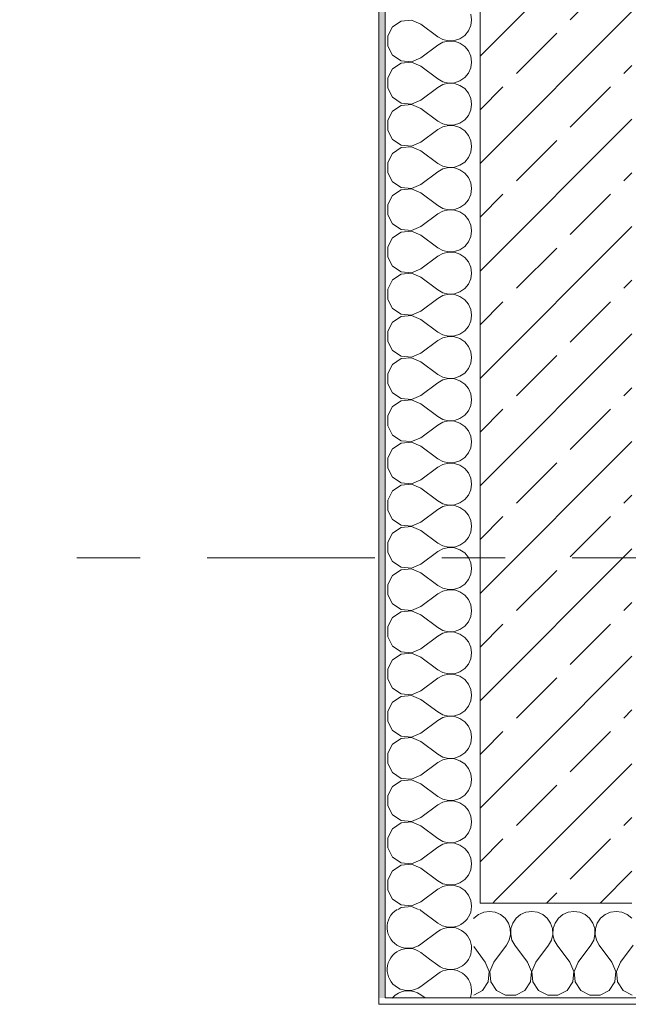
# Model space of a CAD drawing. Header units: metres. Extents: x -3.6 to 84.5, y -11 to 16.8.
# Tile 3 of 229: x -0.7 to 0.2, y -0.2 to 1.4. Entities that reach past the tile are written whole.
import ezdxf

# ---------------------------------------------------------------- set-up
doc = ezdxf.new("R2010")
doc.units = ezdxf.units.M
doc.header["$MEASUREMENT"] = 0
doc.linetypes.add('Strichlinie doppelt', pattern=[0.546806, 0.264583, -0.105833, 0.070556, -0.105833])
doc.layers.add('451 - Universal.Achsen Raster', color=7, linetype='Continuous')
doc.layers.add('604 - Struktur.Wand Aussen', color=7, linetype='Continuous')
pattern_1 = [(0, (0, 0), (0, 0.0866025), [0, -0.05]), (0, (0.025, 0.0433), (0, 0.0866025), [0, -0.05])]
pattern_2 = [(45, (0, 0), (-0.0848528, 0.0848528), []), (45, (-0.04243, 0.04243), (-0.0848528, 0.0848528), [0.09, -0.03])]

# ---------------------------------------------------------------- blocks, each defined once
blk = doc.blocks.new('*X1')
at = {"layer": '604 - Struktur.Wand Aussen', "color": 7, "linetype": 'Continuous', "lineweight": 5}
for p, q in [((-0.0948, -0.0835), (-0.0817, -0.0933)), ((-0.1083, -0.1267), (-0.0817, -0.1067)), ((-0.1083, -0.14), (-0.1017, -0.145))]:
    blk.add_line(p, q, dxfattribs=at)
for centre, start, end in [((-0.0617, -0.0667), 0, 58.2098), ((-0.0617, -0.0667), 233.1301, 0), ((-0.0617, -0.1333), 0, 126.8699), ((-0.1283, -0.1667), 53.1301, 139.4584), ((-0.1283, -0.1), 239.1821, 306.8699), ((-0.0617, -0.1333), 339.5127, 0)]:
    blk.add_arc(centre, 0.0333, start, end, dxfattribs=at)
blk = doc.blocks.new('*X2')
at = {"layer": '604 - Struktur.Wand Aussen', "color": 7, "linetype": 'Continuous', "lineweight": 5}
for p, q in [((-0.0283, 1.4), (-0.0296, 1.4091)), ((-0.0296, 1.3909), (-0.0283, 1.4)), ((-0.153, 1.3891), (-0.1607, 1.3748)), ((-0.1395, 1.3981), (-0.153, 1.3891)), ((-0.1233, 1.3996), (-0.1395, 1.3981)), ((-0.1083, 1.3933), (-0.1233, 1.3996)), ((-0.1083, 1.3933), (-0.0817, 1.3733)), ((-0.0333, 1.3825), (-0.0296, 1.3909)), ((-0.1607, 1.3748), (-0.1607, 1.3585)), ((-0.0817, 1.3733), (-0.0736, 1.3689)), ((-0.0736, 1.3689), (-0.0647, 1.3668)), ((-0.0555, 1.3672), (-0.0468, 1.3702)), ((-0.0468, 1.3702), (-0.0392, 1.3754)), ((-0.0392, 1.3754), (-0.0333, 1.3825)), ((-0.1607, 1.3585), (-0.153, 1.3442)), ((-0.1083, 1.34), (-0.0817, 1.36)), ((-0.0736, 1.3645), (-0.0817, 1.36)), ((-0.0647, 1.3665), (-0.0736, 1.3645)), ((-0.0647, 1.3668), (-0.0555, 1.3672)), ((-0.0555, 1.3661), (-0.0647, 1.3665)), ((-0.0468, 1.3631), (-0.0555, 1.3661)), ((-0.0392, 1.3579), (-0.0468, 1.3631)), ((-0.0333, 1.3509), (-0.0392, 1.3579)), ((-0.153, 1.3442), (-0.1395, 1.3352)), ((-0.1233, 1.3337), (-0.1083, 1.34)), ((-0.0296, 1.3424), (-0.0333, 1.3509)), ((-0.0283, 1.3333), (-0.0296, 1.3424)), ((-0.153, 1.3224), (-0.1607, 1.3081)), ((-0.1395, 1.3314), (-0.153, 1.3224)), ((-0.1395, 1.3352), (-0.1233, 1.3337)), ((-0.1233, 1.333), (-0.1395, 1.3314)), ((-0.1083, 1.3267), (-0.1233, 1.333)), ((-0.1083, 1.3267), (-0.0817, 1.3067)), ((-0.0333, 1.3158), (-0.0296, 1.3242)), ((-0.0296, 1.3242), (-0.0283, 1.3333)), ((-0.1607, 1.3081), (-0.1607, 1.2919)), ((-0.0817, 1.3067), (-0.0736, 1.3022)), ((-0.0468, 1.3035), (-0.0392, 1.3087)), ((-0.0392, 1.3087), (-0.0333, 1.3158)), ((-0.1607, 1.2919), (-0.153, 1.2776)), ((-0.1083, 1.2733), (-0.0817, 1.2933)), ((-0.0736, 1.2978), (-0.0817, 1.2933)), ((-0.0736, 1.3022), (-0.0647, 1.3001)), ((-0.0647, 1.2999), (-0.0736, 1.2978)), ((-0.0647, 1.3001), (-0.0555, 1.3006)), ((-0.0555, 1.2994), (-0.0647, 1.2999)), ((-0.0555, 1.3006), (-0.0468, 1.3035)), ((-0.0468, 1.2965), (-0.0555, 1.2994)), ((-0.0392, 1.2913), (-0.0468, 1.2965)), ((-0.0333, 1.2842), (-0.0392, 1.2913)), ((-0.153, 1.2776), (-0.1395, 1.2686)), ((-0.0296, 1.2758), (-0.0333, 1.2842)), ((-0.0283, 1.2667), (-0.0296, 1.2758)), ((-0.1395, 1.2648), (-0.153, 1.2558)), ((-0.1395, 1.2686), (-0.1233, 1.267)), ((-0.1233, 1.2663), (-0.1395, 1.2648)), ((-0.1233, 1.267), (-0.1083, 1.2733)), ((-0.1083, 1.26), (-0.1233, 1.2663)), ((-0.1083, 1.26), (-0.0817, 1.24)), ((-0.0296, 1.2576), (-0.0283, 1.2667)), ((-0.153, 1.2558), (-0.1607, 1.2415)), ((-0.0392, 1.2421), (-0.0333, 1.2491)), ((-0.0333, 1.2491), (-0.0296, 1.2576)), ((-0.1607, 1.2415), (-0.1607, 1.2252)), ((-0.0817, 1.24), (-0.0736, 1.2355)), ((-0.0736, 1.2311), (-0.0817, 1.2267)), ((-0.0736, 1.2355), (-0.0647, 1.2335)), ((-0.0647, 1.2332), (-0.0736, 1.2311)), ((-0.0647, 1.2335), (-0.0555, 1.2339)), ((-0.0555, 1.2328), (-0.0647, 1.2332)), ((-0.0555, 1.2339), (-0.0468, 1.2369)), ((-0.0468, 1.2298), (-0.0555, 1.2328)), ((-0.0468, 1.2369), (-0.0392, 1.2421)), ((-0.0392, 1.2246), (-0.0468, 1.2298)), ((-0.1607, 1.2252), (-0.153, 1.2109)), ((-0.1083, 1.2067), (-0.0817, 1.2267)), ((-0.0333, 1.2175), (-0.0392, 1.2246)), ((-0.0296, 1.2091), (-0.0333, 1.2175)), ((-0.153, 1.2109), (-0.1395, 1.2019)), ((-0.1395, 1.1981), (-0.153, 1.1891)), ((-0.1395, 1.2019), (-0.1233, 1.2004)), ((-0.1233, 1.1996), (-0.1395, 1.1981)), ((-0.1233, 1.2004), (-0.1083, 1.2067)), ((-0.1083, 1.1933), (-0.1233, 1.1996)), ((-0.0283, 1.2), (-0.0296, 1.2091)), ((-0.0296, 1.1909), (-0.0283, 1.2)), ((-0.153, 1.1891), (-0.1607, 1.1748)), ((-0.1083, 1.1933), (-0.0817, 1.1733)), ((-0.0392, 1.1754), (-0.0333, 1.1825)), ((-0.0333, 1.1825), (-0.0296, 1.1909)), ((-0.1607, 1.1748), (-0.1607, 1.1585)), ((-0.0817, 1.1733), (-0.0736, 1.1689)), ((-0.0736, 1.1689), (-0.0647, 1.1668)), ((-0.0647, 1.1665), (-0.0736, 1.1645)), ((-0.0647, 1.1668), (-0.0555, 1.1672)), ((-0.0555, 1.1661), (-0.0647, 1.1665)), ((-0.0555, 1.1672), (-0.0468, 1.1702)), ((-0.0468, 1.1702), (-0.0392, 1.1754)), ((-0.1607, 1.1585), (-0.153, 1.1442)), ((-0.1083, 1.14), (-0.0817, 1.16)), ((-0.0736, 1.1645), (-0.0817, 1.16)), ((-0.0468, 1.1631), (-0.0555, 1.1661)), ((-0.0392, 1.1579), (-0.0468, 1.1631)), ((-0.0333, 1.1509), (-0.0392, 1.1579)), ((-0.0296, 1.1424), (-0.0333, 1.1509)), ((-0.153, 1.1442), (-0.1395, 1.1352)), ((-0.1233, 1.1337), (-0.1083, 1.14)), ((-0.0283, 1.1333), (-0.0296, 1.1424)), ((-0.153, 1.1224), (-0.1607, 1.1081)), ((-0.1395, 1.1314), (-0.153, 1.1224)), ((-0.1395, 1.1352), (-0.1233, 1.1337)), ((-0.1233, 1.133), (-0.1395, 1.1314)), ((-0.1083, 1.1267), (-0.1233, 1.133)), ((-0.1083, 1.1267), (-0.0817, 1.1067)), ((-0.0333, 1.1158), (-0.0296, 1.1242)), ((-0.0296, 1.1242), (-0.0283, 1.1333)), ((-0.1607, 1.1081), (-0.1607, 1.0919)), ((-0.0817, 1.1067), (-0.0736, 1.1022)), ((-0.0468, 1.1035), (-0.0392, 1.1087)), ((-0.0392, 1.1087), (-0.0333, 1.1158)), ((-0.1607, 1.0919), (-0.153, 1.0776)), ((-0.1083, 1.0733), (-0.0817, 1.0933)), ((-0.0736, 1.0978), (-0.0817, 1.0933)), ((-0.0736, 1.1022), (-0.0647, 1.1001)), ((-0.0647, 1.0999), (-0.0736, 1.0978)), ((-0.0647, 1.1001), (-0.0555, 1.1006)), ((-0.0555, 1.0994), (-0.0647, 1.0999)), ((-0.0555, 1.1006), (-0.0468, 1.1035)), ((-0.0468, 1.0965), (-0.0555, 1.0994)), ((-0.0392, 1.0913), (-0.0468, 1.0965)), ((-0.0333, 1.0842), (-0.0392, 1.0913)), ((-0.153, 1.0776), (-0.1395, 1.0686)), ((-0.1233, 1.067), (-0.1083, 1.0733)), ((-0.0296, 1.0758), (-0.0333, 1.0842)), ((-0.0283, 1.0667), (-0.0296, 1.0758)), ((-0.1395, 1.0648), (-0.153, 1.0558)), ((-0.1395, 1.0686), (-0.1233, 1.067)), ((-0.1233, 1.0663), (-0.1395, 1.0648)), ((-0.1083, 1.06), (-0.1233, 1.0663)), ((-0.1083, 1.06), (-0.0817, 1.04)), ((-0.0333, 1.0491), (-0.0296, 1.0576)), ((-0.0296, 1.0576), (-0.0283, 1.0667)), ((-0.153, 1.0558), (-0.1607, 1.0415)), ((-0.0468, 1.0369), (-0.0392, 1.0421)), ((-0.0392, 1.0421), (-0.0333, 1.0491)), ((-0.1607, 1.0415), (-0.1607, 1.0252)), ((-0.1083, 1.0067), (-0.0817, 1.0267)), ((-0.0817, 1.04), (-0.0736, 1.0355)), ((-0.0736, 1.0311), (-0.0817, 1.0267)), ((-0.0736, 1.0355), (-0.0647, 1.0335)), ((-0.0647, 1.0332), (-0.0736, 1.0311)), ((-0.0647, 1.0335), (-0.0555, 1.0339)), ((-0.0555, 1.0328), (-0.0647, 1.0332)), ((-0.0555, 1.0339), (-0.0468, 1.0369)), ((-0.0468, 1.0298), (-0.0555, 1.0328)), ((-0.0392, 1.0246), (-0.0468, 1.0298)), ((-0.1607, 1.0252), (-0.153, 1.0109)), ((-0.153, 1.0109), (-0.1395, 1.0019)), ((-0.0333, 1.0175), (-0.0392, 1.0246)), ((-0.0296, 1.0091), (-0.0333, 1.0175)), ((-0.1395, 0.9981), (-0.153, 0.9891)), ((-0.1395, 1.0019), (-0.1233, 1.0004)), ((-0.1233, 0.9996), (-0.1395, 0.9981)), ((-0.1233, 1.0004), (-0.1083, 1.0067)), ((-0.1083, 0.9933), (-0.1233, 0.9996)), ((-0.0283, 1), (-0.0296, 1.0091)), ((-0.0296, 0.9909), (-0.0283, 1)), ((-0.153, 0.9891), (-0.1607, 0.9748)), ((-0.1083, 0.9933), (-0.0817, 0.9733)), ((-0.0392, 0.9754), (-0.0333, 0.9825)), ((-0.0333, 0.9825), (-0.0296, 0.9909)), ((-0.1607, 0.9748), (-0.1607, 0.9585)), ((-0.0817, 0.9733), (-0.0736, 0.9689)), ((-0.0736, 0.9645), (-0.0817, 0.96)), ((-0.0736, 0.9689), (-0.0647, 0.9668)), ((-0.0647, 0.9665), (-0.0736, 0.9645)), ((-0.0647, 0.9668), (-0.0555, 0.9672)), ((-0.0555, 0.9661), (-0.0647, 0.9665)), ((-0.0555, 0.9672), (-0.0468, 0.9702)), ((-0.0468, 0.9631), (-0.0555, 0.9661)), ((-0.0468, 0.9702), (-0.0392, 0.9754)), ((-0.1607, 0.9585), (-0.153, 0.9442)), ((-0.1083, 0.94), (-0.0817, 0.96)), ((-0.0392, 0.9579), (-0.0468, 0.9631)), ((-0.0333, 0.9509), (-0.0392, 0.9579)), ((-0.0296, 0.9424), (-0.0333, 0.9509)), ((-0.153, 0.9442), (-0.1395, 0.9352)), ((-0.1395, 0.9352), (-0.1233, 0.9337)), ((-0.1233, 0.9337), (-0.1083, 0.94)), ((-0.0283, 0.9333), (-0.0296, 0.9424)), ((-0.0296, 0.9242), (-0.0283, 0.9333)), ((-0.153, 0.9224), (-0.1607, 0.9081)), ((-0.1395, 0.9314), (-0.153, 0.9224)), ((-0.1233, 0.933), (-0.1395, 0.9314)), ((-0.1083, 0.9267), (-0.1233, 0.933)), ((-0.1083, 0.9267), (-0.0817, 0.9067)), ((-0.0333, 0.9158), (-0.0296, 0.9242)), ((-0.1607, 0.9081), (-0.1607, 0.8919)), ((-0.0817, 0.9067), (-0.0736, 0.9022)), ((-0.0736, 0.9022), (-0.0647, 0.9001)), ((-0.0555, 0.9006), (-0.0468, 0.9035)), ((-0.0468, 0.9035), (-0.0392, 0.9087)), ((-0.0392, 0.9087), (-0.0333, 0.9158)), ((-0.1607, 0.8919), (-0.153, 0.8776)), ((-0.1083, 0.8733), (-0.0817, 0.8933)), ((-0.0736, 0.8978), (-0.0817, 0.8933)), ((-0.0647, 0.8999), (-0.0736, 0.8978)), ((-0.0647, 0.9001), (-0.0555, 0.9006)), ((-0.0555, 0.8994), (-0.0647, 0.8999)), ((-0.0468, 0.8965), (-0.0555, 0.8994)), ((-0.0392, 0.8913), (-0.0468, 0.8965)), ((-0.0333, 0.8842), (-0.0392, 0.8913)), ((-0.153, 0.8776), (-0.1395, 0.8686)), ((-0.1233, 0.867), (-0.1083, 0.8733)), ((-0.0296, 0.8758), (-0.0333, 0.8842)), ((-0.0283, 0.8667), (-0.0296, 0.8758)), ((-0.153, 0.8558), (-0.1607, 0.8415)), ((-0.1395, 0.8648), (-0.153, 0.8558)), ((-0.1395, 0.8686), (-0.1233, 0.867)), ((-0.1233, 0.8663), (-0.1395, 0.8648)), ((-0.1083, 0.86), (-0.1233, 0.8663)), ((-0.1083, 0.86), (-0.0817, 0.84)), ((-0.0333, 0.8491), (-0.0296, 0.8576)), ((-0.0296, 0.8576), (-0.0283, 0.8667)), ((-0.1607, 0.8415), (-0.1607, 0.8252)), ((-0.0817, 0.84), (-0.0736, 0.8355)), ((-0.0468, 0.8369), (-0.0392, 0.8421)), ((-0.0392, 0.8421), (-0.0333, 0.8491)), ((-0.1607, 0.8252), (-0.153, 0.8109)), ((-0.1083, 0.8067), (-0.0817, 0.8267)), ((-0.0736, 0.8311), (-0.0817, 0.8267)), ((-0.0736, 0.8355), (-0.0647, 0.8335)), ((-0.0647, 0.8332), (-0.0736, 0.8311)), ((-0.0647, 0.8335), (-0.0555, 0.8339)), ((-0.0555, 0.8328), (-0.0647, 0.8332)), ((-0.0555, 0.8339), (-0.0468, 0.8369)), ((-0.0468, 0.8298), (-0.0555, 0.8328)), ((-0.0392, 0.8246), (-0.0468, 0.8298)), ((-0.0333, 0.8175), (-0.0392, 0.8246)), ((-0.153, 0.8109), (-0.1395, 0.8019)), ((-0.0296, 0.8091), (-0.0333, 0.8175)), ((-0.0283, 0.8), (-0.0296, 0.8091)), ((-0.1395, 0.7981), (-0.153, 0.7891)), ((-0.1395, 0.8019), (-0.1233, 0.8004)), ((-0.1233, 0.7996), (-0.1395, 0.7981)), ((-0.1233, 0.8004), (-0.1083, 0.8067)), ((-0.1083, 0.7933), (-0.1233, 0.7996)), ((-0.1083, 0.7933), (-0.0817, 0.7733)), ((-0.0296, 0.7909), (-0.0283, 0.8)), ((-0.153, 0.7891), (-0.1607, 0.7748)), ((-0.0392, 0.7754), (-0.0333, 0.7825)), ((-0.0333, 0.7825), (-0.0296, 0.7909)), ((-0.1607, 0.7748), (-0.1607, 0.7585)), ((-0.0817, 0.7733), (-0.0736, 0.7689)), ((-0.0736, 0.7645), (-0.0817, 0.76)), ((-0.0736, 0.7689), (-0.0647, 0.7668)), ((-0.0647, 0.7665), (-0.0736, 0.7645)), ((-0.0647, 0.7668), (-0.0555, 0.7672)), ((-0.0555, 0.7661), (-0.0647, 0.7665)), ((-0.0555, 0.7672), (-0.0468, 0.7702)), ((-0.0468, 0.7631), (-0.0555, 0.7661)), ((-0.0468, 0.7702), (-0.0392, 0.7754)), ((-0.0392, 0.7579), (-0.0468, 0.7631)), ((-0.1607, 0.7585), (-0.153, 0.7442)), ((-0.1083, 0.74), (-0.0817, 0.76)), ((-0.0333, 0.7509), (-0.0392, 0.7579)), ((-0.0296, 0.7424), (-0.0333, 0.7509)), ((-0.153, 0.7442), (-0.1395, 0.7352)), ((-0.1395, 0.7314), (-0.153, 0.7224)), ((-0.1395, 0.7352), (-0.1233, 0.7337)), ((-0.1233, 0.733), (-0.1395, 0.7314)), ((-0.1233, 0.7337), (-0.1083, 0.74)), ((-0.1083, 0.7267), (-0.1233, 0.733)), ((-0.0283, 0.7333), (-0.0296, 0.7424)), ((-0.0296, 0.7242), (-0.0283, 0.7333)), ((-0.153, 0.7224), (-0.1607, 0.7081)), ((-0.1083, 0.7267), (-0.0817, 0.7067)), ((-0.0392, 0.7087), (-0.0333, 0.7158)), ((-0.0333, 0.7158), (-0.0296, 0.7242)), ((-0.1607, 0.7081), (-0.1607, 0.6919)), ((-0.0817, 0.7067), (-0.0736, 0.7022)), ((-0.0736, 0.7022), (-0.0647, 0.7001)), ((-0.0647, 0.6999), (-0.0736, 0.6978)), ((-0.0647, 0.7001), (-0.0555, 0.7006)), ((-0.0555, 0.6994), (-0.0647, 0.6999)), ((-0.0555, 0.7006), (-0.0468, 0.7035)), ((-0.0468, 0.7035), (-0.0392, 0.7087)), ((-0.1607, 0.6919), (-0.153, 0.6776)), ((-0.1083, 0.6733), (-0.0817, 0.6933)), ((-0.0736, 0.6978), (-0.0817, 0.6933)), ((-0.0468, 0.6965), (-0.0555, 0.6994)), ((-0.0392, 0.6913), (-0.0468, 0.6965)), ((-0.0333, 0.6842), (-0.0392, 0.6913)), ((-0.153, 0.6776), (-0.1395, 0.6686)), ((-0.1233, 0.667), (-0.1083, 0.6733)), ((-0.0296, 0.6758), (-0.0333, 0.6842)), ((-0.0283, 0.6667), (-0.0296, 0.6758)), ((-0.153, 0.6558), (-0.1607, 0.6415)), ((-0.1395, 0.6648), (-0.153, 0.6558)), ((-0.1395, 0.6686), (-0.1233, 0.667)), ((-0.1233, 0.6663), (-0.1395, 0.6648)), ((-0.1083, 0.66), (-0.1233, 0.6663)), ((-0.1083, 0.66), (-0.0817, 0.64)), ((-0.0333, 0.6491), (-0.0296, 0.6576)), ((-0.0296, 0.6576), (-0.0283, 0.6667)), ((-0.1607, 0.6415), (-0.1607, 0.6252)), ((-0.0817, 0.64), (-0.0736, 0.6355)), ((-0.0468, 0.6369), (-0.0392, 0.6421)), ((-0.0392, 0.6421), (-0.0333, 0.6491)), ((-0.1607, 0.6252), (-0.153, 0.6109)), ((-0.1083, 0.6067), (-0.0817, 0.6267)), ((-0.0736, 0.6311), (-0.0817, 0.6267)), ((-0.0736, 0.6355), (-0.0647, 0.6335)), ((-0.0647, 0.6332), (-0.0736, 0.6311)), ((-0.0647, 0.6335), (-0.0555, 0.6339)), ((-0.0555, 0.6328), (-0.0647, 0.6332)), ((-0.0555, 0.6339), (-0.0468, 0.6369)), ((-0.0468, 0.6298), (-0.0555, 0.6328)), ((-0.0392, 0.6246), (-0.0468, 0.6298)), ((-0.0333, 0.6175), (-0.0392, 0.6246)), ((-0.153, 0.6109), (-0.1395, 0.6019)), ((-0.1233, 0.6004), (-0.1083, 0.6067)), ((-0.0296, 0.6091), (-0.0333, 0.6175)), ((-0.0283, 0.6), (-0.0296, 0.6091)), ((-0.1395, 0.5981), (-0.153, 0.5891)), ((-0.1395, 0.6019), (-0.1233, 0.6004)), ((-0.1233, 0.5996), (-0.1395, 0.5981)), ((-0.1083, 0.5933), (-0.1233, 0.5996)), ((-0.1083, 0.5933), (-0.0817, 0.5733)), ((-0.0296, 0.5909), (-0.0283, 0.6)), ((-0.153, 0.5891), (-0.1607, 0.5748)), ((-0.0392, 0.5754), (-0.0333, 0.5825)), ((-0.0333, 0.5825), (-0.0296, 0.5909)), ((-0.1607, 0.5748), (-0.1607, 0.5585)), ((-0.1083, 0.54), (-0.0817, 0.56)), ((-0.0817, 0.5733), (-0.0736, 0.5689)), ((-0.0736, 0.5645), (-0.0817, 0.56)), ((-0.0736, 0.5689), (-0.0647, 0.5668)), ((-0.0647, 0.5665), (-0.0736, 0.5645)), ((-0.0647, 0.5668), (-0.0555, 0.5672)), ((-0.0555, 0.5661), (-0.0647, 0.5665)), ((-0.0555, 0.5672), (-0.0468, 0.5702)), ((-0.0468, 0.5631), (-0.0555, 0.5661)), ((-0.0468, 0.5702), (-0.0392, 0.5754)), ((-0.0392, 0.5579), (-0.0468, 0.5631)), ((-0.1607, 0.5585), (-0.153, 0.5442)), ((-0.0333, 0.5509), (-0.0392, 0.5579)), ((-0.0296, 0.5424), (-0.0333, 0.5509)), ((-0.153, 0.5442), (-0.1395, 0.5352)), ((-0.1395, 0.5314), (-0.153, 0.5224)), ((-0.1395, 0.5352), (-0.1233, 0.5337)), ((-0.1233, 0.533), (-0.1395, 0.5314)), ((-0.1233, 0.5337), (-0.1083, 0.54)), ((-0.1083, 0.5267), (-0.1233, 0.533)), ((-0.0283, 0.5333), (-0.0296, 0.5424)), ((-0.0296, 0.5242), (-0.0283, 0.5333)), ((-0.153, 0.5224), (-0.1607, 0.5081)), ((-0.1083, 0.5267), (-0.0817, 0.5067)), ((-0.0392, 0.5087), (-0.0333, 0.5158)), ((-0.0333, 0.5158), (-0.0296, 0.5242)), ((-0.1607, 0.5081), (-0.1607, 0.4919)), ((-0.0817, 0.5067), (-0.0736, 0.5022)), ((-0.0736, 0.4978), (-0.0817, 0.4933)), ((-0.0736, 0.5022), (-0.0647, 0.5001)), ((-0.0647, 0.4999), (-0.0736, 0.4978)), ((-0.0647, 0.5001), (-0.0555, 0.5006)), ((-0.0555, 0.4994), (-0.0647, 0.4999)), ((-0.0555, 0.5006), (-0.0468, 0.5035)), ((-0.0468, 0.4965), (-0.0555, 0.4994)), ((-0.0468, 0.5035), (-0.0392, 0.5087)), ((-0.1607, 0.4919), (-0.153, 0.4776)), ((-0.1083, 0.4733), (-0.0817, 0.4933)), ((-0.0392, 0.4913), (-0.0468, 0.4965)), ((-0.0333, 0.4842), (-0.0392, 0.4913)), ((-0.0296, 0.4758), (-0.0333, 0.4842)), ((-0.153, 0.4776), (-0.1395, 0.4686)), ((-0.1395, 0.4686), (-0.1233, 0.467)), ((-0.1233, 0.467), (-0.1083, 0.4733)), ((-0.0283, 0.4667), (-0.0296, 0.4758)), ((-0.0296, 0.4576), (-0.0283, 0.4667)), ((-0.153, 0.4558), (-0.1607, 0.4415)), ((-0.1395, 0.4648), (-0.153, 0.4558)), ((-0.1233, 0.4663), (-0.1395, 0.4648)), ((-0.1083, 0.46), (-0.1233, 0.4663)), ((-0.1083, 0.46), (-0.0817, 0.44)), ((-0.0333, 0.4491), (-0.0296, 0.4576)), ((-0.1607, 0.4415), (-0.1607, 0.4252)), ((-0.0817, 0.44), (-0.0736, 0.4355)), ((-0.0736, 0.4355), (-0.0647, 0.4335)), ((-0.0555, 0.4339), (-0.0468, 0.4369)), ((-0.0468, 0.4369), (-0.0392, 0.4421)), ((-0.0392, 0.4421), (-0.0333, 0.4491)), ((-0.1607, 0.4252), (-0.153, 0.4109)), ((-0.1083, 0.4067), (-0.0817, 0.4267)), ((-0.0736, 0.4311), (-0.0817, 0.4267)), ((-0.0647, 0.4332), (-0.0736, 0.4311)), ((-0.0647, 0.4335), (-0.0555, 0.4339)), ((-0.0555, 0.4328), (-0.0647, 0.4332)), ((-0.0468, 0.4298), (-0.0555, 0.4328)), ((-0.0392, 0.4246), (-0.0468, 0.4298)), ((-0.0333, 0.4175), (-0.0392, 0.4246)), ((-0.153, 0.4109), (-0.1395, 0.4019)), ((-0.1233, 0.4004), (-0.1083, 0.4067)), ((-0.0296, 0.4091), (-0.0333, 0.4175)), ((-0.0283, 0.4), (-0.0296, 0.4091)), ((-0.153, 0.3891), (-0.1607, 0.3748)), ((-0.1395, 0.3981), (-0.153, 0.3891)), ((-0.1395, 0.4019), (-0.1233, 0.4004)), ((-0.1233, 0.3996), (-0.1395, 0.3981)), ((-0.1083, 0.3933), (-0.1233, 0.3996)), ((-0.1083, 0.3933), (-0.0817, 0.3733)), ((-0.0333, 0.3825), (-0.0296, 0.3909)), ((-0.0296, 0.3909), (-0.0283, 0.4)), ((-0.1607, 0.3748), (-0.1607, 0.3585)), ((-0.0817, 0.3733), (-0.0736, 0.3689)), ((-0.0468, 0.3702), (-0.0392, 0.3754)), ((-0.0392, 0.3754), (-0.0333, 0.3825)), ((-0.1607, 0.3585), (-0.153, 0.3442)), ((-0.1083, 0.34), (-0.0817, 0.36)), ((-0.0736, 0.3645), (-0.0817, 0.36)), ((-0.0736, 0.3689), (-0.0647, 0.3668)), ((-0.0647, 0.3665), (-0.0736, 0.3645)), ((-0.0647, 0.3668), (-0.0555, 0.3672)), ((-0.0555, 0.3661), (-0.0647, 0.3665)), ((-0.0555, 0.3672), (-0.0468, 0.3702)), ((-0.0468, 0.3631), (-0.0555, 0.3661)), ((-0.0392, 0.3579), (-0.0468, 0.3631)), ((-0.0333, 0.3509), (-0.0392, 0.3579)), ((-0.153, 0.3442), (-0.1395, 0.3352)), ((-0.0296, 0.3424), (-0.0333, 0.3509)), ((-0.0283, 0.3333), (-0.0296, 0.3424)), ((-0.1395, 0.3314), (-0.153, 0.3224)), ((-0.1395, 0.3352), (-0.1233, 0.3337)), ((-0.1233, 0.333), (-0.1395, 0.3314)), ((-0.1233, 0.3337), (-0.1083, 0.34)), ((-0.1083, 0.3267), (-0.1233, 0.333)), ((-0.1083, 0.3267), (-0.0817, 0.3067)), ((-0.0296, 0.3242), (-0.0283, 0.3333)), ((-0.153, 0.3224), (-0.1607, 0.3081)), ((-0.0392, 0.3087), (-0.0333, 0.3158)), ((-0.0333, 0.3158), (-0.0296, 0.3242)), ((-0.1607, 0.3081), (-0.1607, 0.2919)), ((-0.0817, 0.3067), (-0.0736, 0.3022)), ((-0.0736, 0.2978), (-0.0817, 0.2933)), ((-0.0736, 0.3022), (-0.0647, 0.3001)), ((-0.0647, 0.2999), (-0.0736, 0.2978)), ((-0.0647, 0.3001), (-0.0555, 0.3006)), ((-0.0555, 0.2994), (-0.0647, 0.2999)), ((-0.0555, 0.3006), (-0.0468, 0.3035)), ((-0.0468, 0.2965), (-0.0555, 0.2994)), ((-0.0468, 0.3035), (-0.0392, 0.3087)), ((-0.0392, 0.2913), (-0.0468, 0.2965)), ((-0.1607, 0.2919), (-0.153, 0.2776)), ((-0.1083, 0.2733), (-0.0817, 0.2933)), ((-0.0333, 0.2842), (-0.0392, 0.2913)), ((-0.0296, 0.2758), (-0.0333, 0.2842)), ((-0.153, 0.2776), (-0.1395, 0.2686)), ((-0.1395, 0.2648), (-0.153, 0.2558)), ((-0.1395, 0.2686), (-0.1233, 0.267)), ((-0.1233, 0.2663), (-0.1395, 0.2648)), ((-0.1233, 0.267), (-0.1083, 0.2733)), ((-0.1083, 0.26), (-0.1233, 0.2663)), ((-0.0283, 0.2667), (-0.0296, 0.2758)), ((-0.0296, 0.2576), (-0.0283, 0.2667)), ((-0.153, 0.2558), (-0.1607, 0.2415)), ((-0.1083, 0.26), (-0.0817, 0.24)), ((-0.0392, 0.2421), (-0.0333, 0.2491)), ((-0.0333, 0.2491), (-0.0296, 0.2576)), ((-0.1607, 0.2415), (-0.1607, 0.2252)), ((-0.0817, 0.24), (-0.0736, 0.2355)), ((-0.0736, 0.2355), (-0.0647, 0.2335)), ((-0.0647, 0.2335), (-0.0555, 0.2339)), ((-0.0555, 0.2339), (-0.0468, 0.2369)), ((-0.0468, 0.2369), (-0.0392, 0.2421)), ((-0.1607, 0.2252), (-0.153, 0.2109)), ((-0.1083, 0.2067), (-0.0817, 0.2267)), ((-0.0736, 0.2311), (-0.0817, 0.2267)), ((-0.0647, 0.2332), (-0.0736, 0.2311)), ((-0.0555, 0.2328), (-0.0647, 0.2332)), ((-0.0468, 0.2298), (-0.0555, 0.2328)), ((-0.0392, 0.2246), (-0.0468, 0.2298)), ((-0.0333, 0.2175), (-0.0392, 0.2246)), ((-0.153, 0.2109), (-0.1395, 0.2019)), ((-0.1233, 0.2004), (-0.1083, 0.2067)), ((-0.0296, 0.2091), (-0.0333, 0.2175)), ((-0.0283, 0.2), (-0.0296, 0.2091)), ((-0.153, 0.1891), (-0.1607, 0.1748)), ((-0.1395, 0.1981), (-0.153, 0.1891)), ((-0.1395, 0.2019), (-0.1233, 0.2004)), ((-0.1233, 0.1996), (-0.1395, 0.1981)), ((-0.1083, 0.1933), (-0.1233, 0.1996)), ((-0.1083, 0.1933), (-0.0817, 0.1733)), ((-0.0333, 0.1825), (-0.0296, 0.1909)), ((-0.0296, 0.1909), (-0.0283, 0.2)), ((-0.1607, 0.1748), (-0.1607, 0.1585)), ((-0.0817, 0.1733), (-0.0736, 0.1689)), ((-0.0468, 0.1702), (-0.0392, 0.1754)), ((-0.0392, 0.1754), (-0.0333, 0.1825)), ((-0.1607, 0.1585), (-0.153, 0.1442)), ((-0.1083, 0.14), (-0.0817, 0.16)), ((-0.0736, 0.1645), (-0.0817, 0.16)), ((-0.0736, 0.1689), (-0.0647, 0.1668)), ((-0.0647, 0.1665), (-0.0736, 0.1645)), ((-0.0647, 0.1668), (-0.0555, 0.1672)), ((-0.0555, 0.1661), (-0.0647, 0.1665)), ((-0.0555, 0.1672), (-0.0468, 0.1702)), ((-0.0468, 0.1631), (-0.0555, 0.1661)), ((-0.0392, 0.1579), (-0.0468, 0.1631)), ((-0.0333, 0.1509), (-0.0392, 0.1579)), ((-0.153, 0.1442), (-0.1395, 0.1352)), ((-0.1233, 0.1337), (-0.1083, 0.14)), ((-0.0296, 0.1424), (-0.0333, 0.1509)), ((-0.0283, 0.1333), (-0.0296, 0.1424)), ((-0.1395, 0.1314), (-0.153, 0.1224)), ((-0.1395, 0.1352), (-0.1233, 0.1337)), ((-0.1233, 0.133), (-0.1395, 0.1314)), ((-0.1083, 0.1267), (-0.1233, 0.133)), ((-0.1083, 0.1267), (-0.0817, 0.1067)), ((-0.0296, 0.1242), (-0.0283, 0.1333)), ((-0.153, 0.1224), (-0.1607, 0.1081)), ((-0.0392, 0.1087), (-0.0333, 0.1158)), ((-0.0333, 0.1158), (-0.0296, 0.1242)), ((-0.1607, 0.1081), (-0.1607, 0.0919)), ((-0.1083, 0.0733), (-0.0817, 0.0933)), ((-0.0817, 0.1067), (-0.0736, 0.1022)), ((-0.0736, 0.0978), (-0.0817, 0.0933)), ((-0.0736, 0.1022), (-0.0647, 0.1001)), ((-0.0647, 0.0999), (-0.0736, 0.0978)), ((-0.0647, 0.1001), (-0.0555, 0.1006)), ((-0.0555, 0.0994), (-0.0647, 0.0999)), ((-0.0555, 0.1006), (-0.0468, 0.1035)), ((-0.0468, 0.0965), (-0.0555, 0.0994)), ((-0.0468, 0.1035), (-0.0392, 0.1087)), ((-0.0392, 0.0913), (-0.0468, 0.0965)), ((-0.1607, 0.0919), (-0.153, 0.0776)), ((-0.0333, 0.0842), (-0.0392, 0.0913)), ((-0.0296, 0.0758), (-0.0333, 0.0842)), ((-0.153, 0.0776), (-0.1395, 0.0686)), ((-0.1395, 0.0648), (-0.153, 0.0558)), ((-0.1395, 0.0686), (-0.1233, 0.067)), ((-0.1233, 0.0663), (-0.1395, 0.0648)), ((-0.1233, 0.067), (-0.1083, 0.0733)), ((-0.1083, 0.06), (-0.1233, 0.0663)), ((-0.0283, 0.0667), (-0.0296, 0.0758)), ((-0.0296, 0.0576), (-0.0283, 0.0667)), ((-0.153, 0.0558), (-0.1607, 0.0415)), ((-0.1083, 0.06), (-0.0817, 0.04)), ((-0.0392, 0.0421), (-0.0333, 0.0491)), ((-0.0333, 0.0491), (-0.0296, 0.0576)), ((-0.1607, 0.0415), (-0.1607, 0.0252)), ((-0.0817, 0.04), (-0.0736, 0.0355)), ((-0.0736, 0.0311), (-0.0817, 0.0267)), ((-0.0736, 0.0355), (-0.0647, 0.0335)), ((-0.0647, 0.0332), (-0.0736, 0.0311)), ((-0.0647, 0.0335), (-0.0555, 0.0339)), ((-0.0555, 0.0328), (-0.0647, 0.0332)), ((-0.0555, 0.0339), (-0.0468, 0.0369)), ((-0.0468, 0.0298), (-0.0555, 0.0328)), ((-0.0468, 0.0369), (-0.0392, 0.0421)), ((-0.1607, 0.0252), (-0.153, 0.0109)), ((-0.1083, 0.0067), (-0.0817, 0.0267)), ((-0.0392, 0.0246), (-0.0468, 0.0298)), ((-0.0333, 0.0175), (-0.0392, 0.0246)), ((-0.0296, 0.0091), (-0.0333, 0.0175)), ((-0.153, 0.0109), (-0.1395, 0.0019)), ((-0.1395, 0.0019), (-0.1233, 0.0004)), ((-0.1233, 0.0004), (-0.1083, 0.0067)), ((-0.0283, 0), (-0.0296, 0.0091)), ((-0.029, -0.005), (-0.0283, 0)), ((-0.1395, -0.0019), (-0.1441, -0.005)), ((-0.1233, -0.0004), (-0.1395, -0.0019)), ((-0.1123, -0.005), (-0.1233, -0.0004))]:
    blk.add_line(p, q, dxfattribs=at)
blk = doc.blocks.new('*X3')
at = {"layer": '604 - Struktur.Wand Aussen', "color": 7, "linetype": 'Continuous', "lineweight": 5}
for p, q in [((-0.1083, -0.0067), (-0.0817, -0.0267)), ((-0.1083, -0.06), (-0.0817, -0.04)), ((-0.1083, -0.0733), (-0.0948, -0.0835))]:
    blk.add_line(p, q, dxfattribs=at)
for centre, start, end in [((-0.1283, -0.0333), 121.7883, 306.8699), ((-0.1283, -0.0333), 53.1301, 58.2117), ((-0.0617, 0), 233.1301, 351.3731), ((-0.0617, -0.0667), 58.2098, 126.8699), ((-0.1283, -0.1), 53.1301, 239.1821)]:
    blk.add_arc(centre, 0.0333, start, end, dxfattribs=at)
blk = doc.blocks.new('*X63')
at = {"layer": '604 - Struktur.Wand Aussen', "color": 7, "linetype": 'Continuous', "lineweight": 5}
for p, q in [((-0.0175, -0.0133), (-0.0246, -0.0192)), ((-0.015, -0.0122), (-0.0175, -0.0133)), ((-0.0246, -0.0192), (-0.025, -0.0198))]:
    blk.add_line(p, q, dxfattribs=at)
blk = doc.blocks.new('*X64')
at = {"layer": '604 - Struktur.Wand Aussen', "color": 7, "linetype": 'Continuous', "lineweight": 5}
blk.add_line((-0.0146, -0.012), (-0.015, -0.0122), dxfattribs=at)
blk = doc.blocks.new('*X65')
at = {"layer": '604 - Struktur.Wand Aussen', "color": 7, "linetype": 'Continuous', "lineweight": 5}
for p, q in [((-0.0091, -0.0096), (-0.0146, -0.012)), ((0, -0.0083), (-0.0091, -0.0096)), ((0.0091, -0.0096), (0, -0.0083)), ((0.0175, -0.0133), (0.0091, -0.0096)), ((0.0246, -0.0192), (0.0175, -0.0133)), ((0.0491, -0.0133), (0.0421, -0.0192)), ((0.0576, -0.0096), (0.0491, -0.0133)), ((0.0667, -0.0083), (0.0576, -0.0096)), ((0.0758, -0.0096), (0.0667, -0.0083)), ((0.0842, -0.0133), (0.0758, -0.0096)), ((0.0913, -0.0192), (0.0842, -0.0133)), ((0.1158, -0.0133), (0.1087, -0.0192)), ((0.1242, -0.0096), (0.1158, -0.0133)), ((0.1333, -0.0083), (0.1242, -0.0096)), ((0.1424, -0.0096), (0.1333, -0.0083)), ((0.1509, -0.0133), (0.1424, -0.0096)), ((0.1579, -0.0192), (0.1509, -0.0133)), ((0.1825, -0.0133), (0.1754, -0.0192)), ((0.1909, -0.0096), (0.1825, -0.0133)), ((0.2, -0.0083), (0.1909, -0.0096)), ((0.2091, -0.0096), (0.2, -0.0083)), ((0.2175, -0.0133), (0.2091, -0.0096)), ((0.2246, -0.0192), (0.2175, -0.0133)), ((0.0298, -0.0268), (0.0246, -0.0192)), ((0.0328, -0.0355), (0.0298, -0.0268)), ((0.0369, -0.0268), (0.0339, -0.0355)), ((0.0421, -0.0192), (0.0369, -0.0268)), ((0.0965, -0.0268), (0.0913, -0.0192)), ((0.0994, -0.0355), (0.0965, -0.0268)), ((0.1035, -0.0268), (0.1006, -0.0355)), ((0.1087, -0.0192), (0.1035, -0.0268)), ((0.1631, -0.0268), (0.1579, -0.0192)), ((0.1661, -0.0355), (0.1631, -0.0268)), ((0.1702, -0.0268), (0.1672, -0.0355)), ((0.1754, -0.0192), (0.1702, -0.0268)), ((0.0311, -0.0536), (0.0332, -0.0447)), ((0.0332, -0.0447), (0.0328, -0.0355)), ((0.0339, -0.0355), (0.0335, -0.0447)), ((0.0335, -0.0447), (0.0355, -0.0536)), ((0.0978, -0.0536), (0.0999, -0.0447)), ((0.0999, -0.0447), (0.0994, -0.0355)), ((0.1006, -0.0355), (0.1001, -0.0447)), ((0.1001, -0.0447), (0.1022, -0.0536)), ((0.1645, -0.0536), (0.1665, -0.0447)), ((0.1665, -0.0447), (0.1661, -0.0355)), ((0.1672, -0.0355), (0.1668, -0.0447)), ((0.1668, -0.0447), (0.1689, -0.0536)), ((0.0067, -0.0883), (0.0267, -0.0617)), ((0.0267, -0.0617), (0.0311, -0.0536)), ((0.0355, -0.0536), (0.04, -0.0617)), ((0.06, -0.0883), (0.04, -0.0617)), ((0.0733, -0.0883), (0.0933, -0.0617)), ((0.0933, -0.0617), (0.0978, -0.0536)), ((0.1022, -0.0536), (0.1067, -0.0617)), ((0.1267, -0.0883), (0.1067, -0.0617)), ((0.14, -0.0883), (0.16, -0.0617)), ((0.16, -0.0617), (0.1645, -0.0536)), ((0.1689, -0.0536), (0.1733, -0.0617)), ((0.1933, -0.0883), (0.1733, -0.0617)), ((0.2067, -0.0883), (0.2267, -0.0617)), ((-0.0067, -0.0883), (-0.025, -0.0639)), ((-0.0004, -0.1033), (-0.0067, -0.0883)), ((0.0067, -0.0883), (0.0004, -0.1033)), ((0.0663, -0.1033), (0.06, -0.0883)), ((0.0733, -0.0883), (0.067, -0.1033)), ((0.133, -0.1033), (0.1267, -0.0883)), ((0.14, -0.0883), (0.1337, -0.1033)), ((0.1996, -0.1033), (0.1933, -0.0883)), ((0.2067, -0.0883), (0.2004, -0.1033)), ((-0.0019, -0.1195), (-0.0004, -0.1033)), ((0.0004, -0.1033), (0.0019, -0.1195)), ((0.0648, -0.1195), (0.0663, -0.1033)), ((0.067, -0.1033), (0.0686, -0.1195)), ((0.1314, -0.1195), (0.133, -0.1033)), ((0.1337, -0.1033), (0.1352, -0.1195)), ((0.1981, -0.1195), (0.1996, -0.1033)), ((0.2004, -0.1033), (0.2019, -0.1195)), ((-0.0109, -0.133), (-0.0019, -0.1195)), ((0.0019, -0.1195), (0.0109, -0.133)), ((0.0558, -0.133), (0.0648, -0.1195)), ((0.0686, -0.1195), (0.0776, -0.133)), ((0.1224, -0.133), (0.1314, -0.1195)), ((0.1352, -0.1195), (0.1442, -0.133)), ((0.1891, -0.133), (0.1981, -0.1195)), ((0.2019, -0.1195), (0.2109, -0.133)), ((-0.025, -0.1405), (-0.0109, -0.133)), ((0.0109, -0.133), (0.0252, -0.1407)), ((0.0415, -0.1407), (0.0558, -0.133)), ((0.0776, -0.133), (0.0919, -0.1407)), ((0.1081, -0.1407), (0.1224, -0.133)), ((0.1442, -0.133), (0.1585, -0.1407)), ((0.1748, -0.1407), (0.1891, -0.133)), ((0.2109, -0.133), (0.2252, -0.1407)), ((0.0252, -0.1407), (0.0415, -0.1407)), ((0.0919, -0.1407), (0.1081, -0.1407)), ((0.1585, -0.1407), (0.1748, -0.1407))]:
    blk.add_line(p, q, dxfattribs=at)

msp = doc.modelspace()

# ---------------------------------------------------------------- hatches: boundary and pattern name
at = {"layer": '604 - Struktur.Wand Aussen', "linetype": 'Continuous', "lineweight": 0, "true_color": 0x000000}
h = msp.add_hatch(dxfattribs=at)
h.set_pattern_fill('Verputz_0001', color=18, style=0, pattern_type=2)
h.set_pattern_definition(pattern_1)
h.paths.add_polyline_path([(-0.165, -0.145), (-0.165, 5.33), (-0.175, 5.33), (-0.175, -0.145)])
h = msp.add_hatch(dxfattribs=at)
h.set_pattern_fill('Beton__Stahlbeton_0001', color=18, style=0, pattern_type=2)
h.set_pattern_definition(pattern_2)
h.paths.add_polyline_path([(0.225, 0.245), (0.225, 5.33), (-0.015, 5.33), (-0.015, 0.245)])
h = msp.add_hatch(dxfattribs=at)
h.set_pattern_fill('Beton__Stahlbeton_0001', color=18, style=0, pattern_type=2)
h.set_pattern_definition(pattern_2)
h.paths.add_polyline_path([(0.0045, 0.005), (0.225, 0.2015), (0.225, 0.245), (-0.015, 0.245), (-0.015, 0.005)])
h = msp.add_hatch(dxfattribs=at)
h.set_pattern_fill('Beton__Stahlbeton_0001', color=18, style=0, pattern_type=2)
h.set_pattern_definition(pattern_2)
h.paths.add_polyline_path([(0.225, 0.2015), (0.0045, 0.005), (0.225, 0.005)])
h = msp.add_hatch(dxfattribs=at)
h.set_pattern_fill('Verputz_0001', color=18, style=0, pattern_type=2)
h.set_pattern_definition(pattern_1)
h.paths.add_polyline_path([(-0.175, -0.145), (-0.175, -0.155), (-0.165, -0.1461), (-0.165, -0.145)])
h = msp.add_hatch(dxfattribs=at)
h.set_pattern_fill('Verputz_0001', color=18, style=0, pattern_type=2)
h.set_pattern_definition(pattern_1)
h.paths.add_polyline_path([(-0.175, -0.155), (-0.165, -0.155), (-0.165, -0.1461)])
h = msp.add_hatch(dxfattribs=at)
h.set_pattern_fill('Verputz_0001', color=18, style=0, pattern_type=2)
h.set_pattern_definition(pattern_1)
h.paths.add_polyline_path([(-0.165, -0.145), (-0.165, -0.1461), (-0.1638, -0.145)])
h = msp.add_hatch(dxfattribs=at)
h.set_pattern_fill('Verputz_0001', color=18, style=0, pattern_type=2)
h.set_pattern_definition(pattern_1)
h.paths.add_polyline_path([(-0.165, -0.1461), (-0.165, -0.155), (1.11, -0.155), (1.11, -0.145), (-0.1638, -0.145)])

# ---------------------------------------------------------------- linework, layer by layer
at = {"layer": '451 - Universal.Achsen Raster', "color": 160, "linetype": 'Strichlinie doppelt', "lineweight": 9, "true_color": 0x3232ff}
msp.add_line((64.935, 0.55), (-3.175, 0.55), dxfattribs=at)
at = {"layer": '604 - Struktur.Wand Aussen', "color": 7, "linetype": 'Continuous', "lineweight": 13}
for p, q in [((-0.165, 5.33), (-0.165, -0.005)), ((-0.015, 0.005), (0.0045, 0.005)), ((-0.015, 0.005), (0.0045, 0.005)), ((0.0045, 0.005), (0.225, 0.005)), ((0.0045, 0.005), (0.225, 0.005)), ((-0.165, -0.005), (-0.165, -0.145))]:
    msp.add_line(p, q, dxfattribs=at)
at = {"layer": '604 - Struktur.Wand Aussen', "color": 7, "linetype": 'Continuous', "lineweight": 18}
for p, q in [((-0.015, 5.33), (-0.015, 0.245)), ((-0.015, 0.245), (-0.015, 0.005))]:
    msp.add_line(p, q, dxfattribs=at)
at = {"layer": '604 - Struktur.Wand Aussen', "color": 7, "linetype": 'Continuous', "lineweight": 5}
for p, q in [((-0.1638, -0.145), (-0.165, -0.145)), ((-0.1638, -0.145), (-0.165, -0.145)), ((-0.1638, -0.145), (-0.025, -0.145)), ((-0.1638, -0.145), (-0.025, -0.145)), ((-0.025, -0.145), (1.08, -0.145))]:
    msp.add_line(p, q, dxfattribs=at)
at = {"layer": '604 - Struktur.Wand Aussen', "color": 7, "linetype": 'Continuous', "lineweight": 13, "flags": 128}
for points in [[(-0.175, 5.33), (-0.175, -0.155)], [(-0.175, -0.155), (-0.165, -0.155)]]:
    msp.add_lwpolyline(points, dxfattribs=at)
at = {"layer": '604 - Struktur.Wand Aussen', "color": 7, "linetype": 'Continuous', "lineweight": 5, "flags": 128}
msp.add_lwpolyline([(-0.165, -0.155), (1.11, -0.155)], dxfattribs=at)

# ---------------------------------------------------------------- block references
at = {"layer": '604 - Struktur.Wand Aussen', "color": 7, "lineweight": 18}
for name in ['*X2', '*X3', '*X65', '*X63', '*X64', '*X1']:
    msp.add_blockref(name, (0, 0), dxfattribs=at)

doc.saveas('drawing.dxf')
